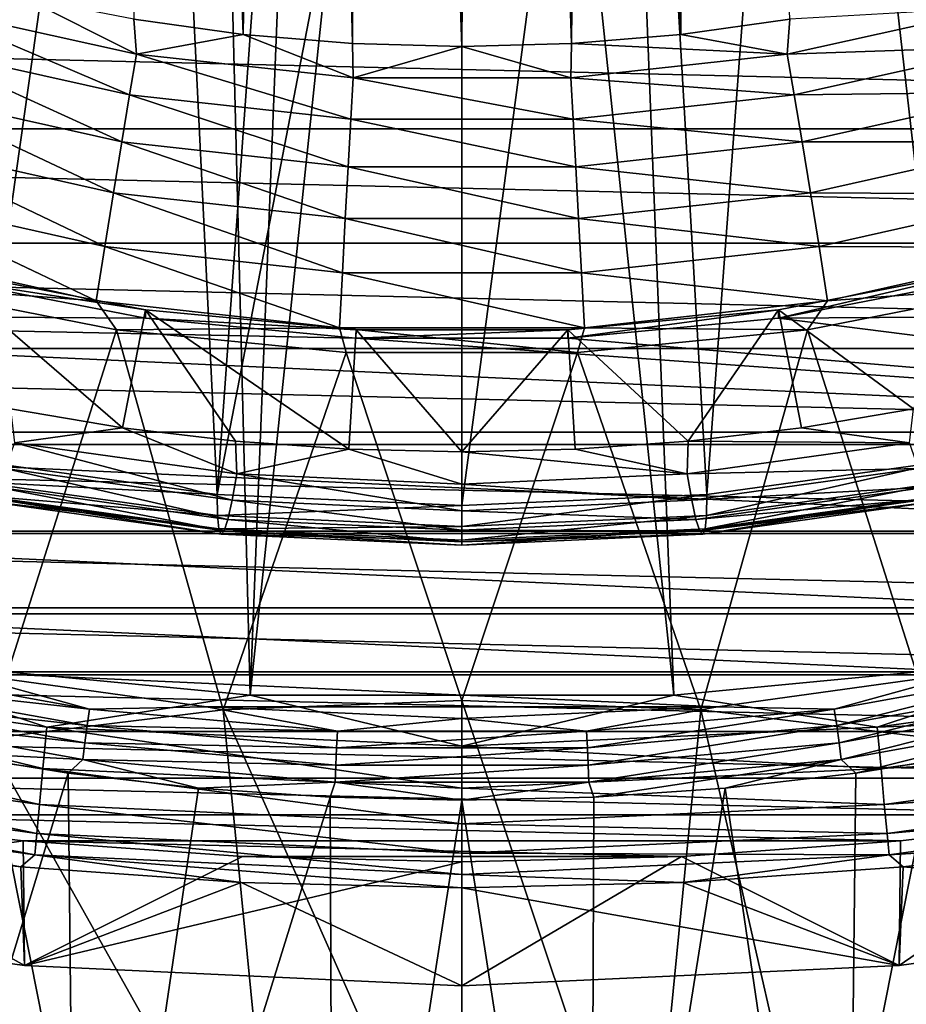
# Model space of a CAD drawing. Header units: metres. Extents: x -109 to 109, y -315 to 32.
# Tile 87 of 256: x -79.53 to -73.45, y -32.63 to -25.88. Entities that reach past the tile are written whole.
import ezdxf

# ---------------------------------------------------------------- set-up
doc = ezdxf.new("R2010")
doc.units = ezdxf.units.M
doc.layers.add('solid_K244242000C74_AAA', color=7, linetype='CONTINUOUS')

msp = doc.modelspace()

# ---------------------------------------------------------------- linework, layer by layer
at = {"layer": 'solid_K244242000C74_AAA'}
for points in [[(-77.250183, -26.040102, 72.491035), (-77.149727, -7.220623, 43.504402), (-77.424118, -7.26533, 43.595291)], [(-77.250183, -26.040102, 72.491035), (-76.499825, -26.060915, 72.49437), (-77.149727, -7.220623, 43.504402)], [(-76.499825, -26.060915, 72.49437), (-76.885284, -7.192336, 43.446877), (-77.149727, -7.220623, 43.504402)], [(-76.499825, -26.060915, 72.49437), (-76.62767, -7.178792, 43.419281), (-76.885284, -7.192336, 43.446877)], [(-76.499825, -26.060915, 72.49437), (-76.372528, -7.178788, 43.419273), (-76.62767, -7.178792, 43.419281)], [(-76.499825, -26.060915, 72.49437), (-75.749474, -26.040083, 72.491035), (-76.372528, -7.178788, 43.419273)], [(-75.749474, -26.040083, 72.491035), (-76.114922, -7.192319, 43.446842), (-76.372528, -7.178788, 43.419273)], [(-75.749474, -26.040083, 72.491035), (-75.850471, -7.220595, 43.504345), (-76.114922, -7.192319, 43.446842)], [(-75.749474, -26.040083, 72.491035), (-75.57608, -7.265295, 43.595219), (-75.850471, -7.220595, 43.504345)], [(-77.250183, -26.040102, 72.491035), (-77.424118, -7.26533, 43.595291), (-77.710472, -7.328542, 43.723858)], [(-75.749474, -26.040083, 72.491035), (-74.999443, -25.977449, 72.480888), (-75.57608, -7.265295, 43.595219)], [(-74.999443, -25.977449, 72.480888), (-75.289703, -7.328497, 43.72377), (-75.57608, -7.265295, 43.595219)], [(-78.000259, -25.977484, 72.480888), (-77.710472, -7.328542, 43.723858), (-78.008881, -7.412884, 43.895241)], [(-78.000259, -25.977484, 72.480888), (-77.250183, -26.040102, 72.491035), (-77.710472, -7.328542, 43.723858)], [(-74.999443, -25.977449, 72.480888), (-74.991295, -7.41283, 43.89513), (-75.289703, -7.328497, 43.72377)], [(-78.000259, -25.977484, 72.480888), (-78.008881, -7.412884, 43.895241), (-78.161728, -7.463614, 43.998173)], [(-74.999443, -25.977449, 72.480888), (-74.250511, -25.872911, 72.463966), (-74.991295, -7.41283, 43.89513)], [(-78.000259, -25.977484, 72.480888), (-78.161728, -7.463614, 43.998173), (-78.316971, -7.520115, 44.11285)], [(-78.000259, -25.977484, 72.480888), (-78.316971, -7.520115, 44.11285), (-78.474045, -7.582576, 44.239571)], [(-78.000259, -25.977484, 72.480888), (-78.474045, -7.582576, 44.239571), (-78.632393, -7.651224, 44.378662)], [(-78.749229, -25.872953, 72.463974), (-78.000259, -25.977484, 72.480888), (-78.632393, -7.651224, 44.378662)], [(-80.846611, -30.231241, -78.325066), (-79.202606, -16.485182, -73.288864), (-80.091133, -16.31469, -73.288864)], [(-69.299423, -29.681183, -78.325066), (-72.908875, -16.314692, -73.288864), (-73.797401, -16.485184, -73.288864)], [(-80.846611, -30.231241, -78.325066), (-78.30616, -16.607321, -73.288864), (-79.202606, -16.485182, -73.288864)], [(-72.153404, -30.231243, -78.325066), (-73.797401, -16.485184, -73.288864), (-74.693855, -16.607323, -73.288864)], [(-72.153404, -30.231243, -78.325066), (-69.299423, -29.681183, -78.325066), (-73.797401, -16.485184, -73.288864)], [(-80.846611, -30.231241, -78.325066), (-77.95327, -30.507523, -78.325066), (-78.30616, -16.607321, -73.288864)], [(-77.95327, -30.507523, -78.325066), (-77.404404, -16.680748, -73.288864), (-78.30616, -16.607321, -73.288864)], [(-72.153404, -30.231243, -78.325066), (-74.693855, -16.607323, -73.288864), (-75.595604, -16.68075, -73.288864)], [(-77.95327, -30.507523, -78.325066), (-76.500008, -16.705248, -73.288864), (-77.404404, -16.680748, -73.288864)], [(-77.95327, -30.507523, -78.325066), (-75.046753, -30.507524, -78.325066), (-76.500008, -16.705248, -73.288864)], [(-75.046753, -30.507524, -78.325066), (-75.595604, -16.68075, -73.288864), (-76.500008, -16.705248, -73.288864)], [(-75.046753, -30.507524, -78.325066), (-72.153404, -30.231243, -78.325066), (-75.595604, -16.68075, -73.288864)], [(-73.162186, -28.899717, 15.77705), (-74.150688, -20.191195, 3.007056), (-72.961403, -19.866507, 2.958723)], [(-79.837814, -28.899717, 15.77705), (-79.683655, -19.977785, 2.975354), (-78.612762, -20.239723, 3.01433)], [(-78.179466, -29.130526, 15.615437), (-79.837814, -28.899717, 15.77705), (-78.612762, -20.239723, 3.01433)], [(-78.179466, -29.130526, 15.615437), (-78.612762, -20.239723, 3.01433), (-77.549919, -20.393312, 3.037108)], [(-74.820534, -29.130526, 15.615437), (-75.332428, -20.381382, 3.035271), (-74.150688, -20.191195, 3.007056)], [(-73.162186, -28.899717, 15.77705), (-74.820534, -29.130526, 15.615437), (-74.150688, -20.191195, 3.007056)], [(-75.332428, -20.381382, 3.035271), (-76.5, -29.207785, 15.561338), (-76.5, -20.443523, 3.044675)], [(-74.820534, -29.130526, 15.615437), (-76.5, -29.207785, 15.561338), (-75.332428, -20.381382, 3.035271)], [(-78.179466, -29.130526, 15.615437), (-77.549919, -20.393312, 3.037108), (-76.5, -20.443523, 3.044675)], [(-78.179466, -29.130526, 15.615437), (-76.5, -20.443523, 3.044675), (-76.5, -29.207785, 15.561338)], [(-94.858315, -25.780809, -83.82), (-58.141685, -25.780809, -83.82), (-59.388916, -26.624954, -83.82)], [(-94.858315, -25.780809, -83.82), (-59.388916, -26.624954, -83.82), (-93.611084, -26.624954, -83.82)], [(-80.189514, -25.789936, 72.712173), (-78.730865, -26.111593, 72.761597), (-79.497078, -25.725977, 72.439957)], [(-78.730865, -26.111593, 72.761597), (-78.749229, -25.872953, 72.463974), (-79.497078, -25.725977, 72.439957)], [(-80.268448, -26.060793, 72.961937), (-78.779175, -26.391573, 73.009087), (-80.189514, -25.789936, 72.712173)], [(-78.779175, -26.391573, 73.009087), (-78.730865, -26.111593, 72.761597), (-80.189514, -25.789936, 72.712173)], [(-74.269142, -26.111593, 72.761597), (-72.810486, -25.789936, 72.712173), (-74.250511, -25.872911, 72.463966)], [(-72.731552, -26.060795, 72.961937), (-72.810486, -25.789936, 72.712173), (-74.269142, -26.111593, 72.761597)], [(-78.730865, -26.111593, 72.761597), (-78.000259, -25.977484, 72.480888), (-78.749229, -25.872953, 72.463974)], [(-74.269142, -26.111593, 72.761597), (-74.250511, -25.872911, 72.463966), (-74.999443, -25.977449, 72.480888)], [(-78.730865, -26.111593, 72.761597), (-77.246529, -26.2743, 72.786285), (-78.000259, -25.977484, 72.480888)], [(-77.246529, -26.2743, 72.786285), (-77.250183, -26.040102, 72.491035), (-78.000259, -25.977484, 72.480888)], [(-74.269142, -26.111593, 72.761597), (-74.999443, -25.977449, 72.480888), (-75.749474, -26.040083, 72.491035)], [(-77.246529, -26.2743, 72.786285), (-76.499825, -26.060915, 72.49437), (-77.250183, -26.040102, 72.491035)], [(-75.753471, -26.2743, 72.786285), (-75.749474, -26.040083, 72.491035), (-76.499825, -26.060915, 72.49437)], [(-75.753471, -26.2743, 72.786285), (-74.269142, -26.111593, 72.761597), (-75.749474, -26.040083, 72.491035)], [(-80.356483, -26.372541, 73.154381), (-78.832947, -26.712587, 73.198914), (-80.268448, -26.060793, 72.961937)], [(-78.832947, -26.712587, 73.198914), (-78.779175, -26.391573, 73.009087), (-80.268448, -26.060793, 72.961937)], [(-78.779175, -26.391573, 73.009087), (-77.262794, -26.558962, 73.032616), (-78.730865, -26.111593, 72.761597)], [(-77.262794, -26.558962, 73.032616), (-77.246529, -26.2743, 72.786285), (-78.730865, -26.111593, 72.761597)], [(-77.246529, -26.2743, 72.786285), (-75.753471, -26.2743, 72.786285), (-76.499825, -26.060915, 72.49437)], [(-74.220825, -26.391573, 73.009087), (-74.269142, -26.111593, 72.761597), (-75.753471, -26.2743, 72.786285)], [(-74.220825, -26.391573, 73.009087), (-72.731552, -26.060795, 72.961937), (-74.269142, -26.111593, 72.761597)], [(-72.643517, -26.372541, 73.154381), (-72.731552, -26.060795, 72.961937), (-74.220825, -26.391573, 73.009087)], [(-77.262794, -26.558962, 73.032616), (-75.737206, -26.558962, 73.032616), (-77.246529, -26.2743, 72.786285)], [(-75.737206, -26.558962, 73.032616), (-75.753471, -26.2743, 72.786285), (-77.246529, -26.2743, 72.786285)], [(-75.737206, -26.558962, 73.032616), (-74.220825, -26.391573, 73.009087), (-75.753471, -26.2743, 72.786285)], [(-80.450508, -26.714113, 73.282692), (-78.890274, -27.063242, 73.324333), (-80.356483, -26.372541, 73.154381)], [(-78.890274, -27.063242, 73.324333), (-78.832947, -26.712587, 73.198914), (-80.356483, -26.372541, 73.154381)], [(-78.832947, -26.712587, 73.198914), (-77.280884, -26.884726, 73.221092), (-78.779175, -26.391573, 73.009087)], [(-77.280884, -26.884726, 73.221092), (-77.262794, -26.558962, 73.032616), (-78.779175, -26.391573, 73.009087)], [(-74.167053, -26.712587, 73.198914), (-74.220825, -26.391573, 73.009087), (-75.737206, -26.558962, 73.032616)], [(-74.167053, -26.712587, 73.198914), (-72.643517, -26.372541, 73.154381), (-74.220825, -26.391573, 73.009087)], [(-72.549492, -26.714113, 73.282692), (-72.643517, -26.372541, 73.154381), (-74.167053, -26.712587, 73.198914)], [(-77.280884, -26.884726, 73.221092), (-75.719116, -26.884726, 73.221092), (-77.262794, -26.558962, 73.032616)], [(-75.719116, -26.884726, 73.221092), (-75.737206, -26.558962, 73.032616), (-77.262794, -26.558962, 73.032616)], [(-75.719116, -26.884726, 73.221092), (-74.167053, -26.712587, 73.198914), (-75.737206, -26.558962, 73.032616)], [(-93.611084, -26.624954, -83.82), (-59.388916, -26.624954, -83.82), (-60.675346, -27.409105, -83.82)], [(-93.611084, -26.624954, -83.82), (-60.675346, -27.409105, -83.82), (-92.324654, -27.409105, -83.82)], [(-80.54718, -27.073383, 73.342308), (-78.94912, -27.431091, 73.38089), (-80.450508, -26.714113, 73.282692)], [(-78.94912, -27.431091, 73.38089), (-78.890274, -27.063242, 73.324333), (-80.450508, -26.714113, 73.282692)], [(-78.890274, -27.063242, 73.324333), (-77.300148, -27.240032, 73.345039), (-78.832947, -26.712587, 73.198914)], [(-77.300148, -27.240032, 73.345039), (-77.280884, -26.884726, 73.221092), (-78.832947, -26.712587, 73.198914)], [(-74.109726, -27.063242, 73.324333), (-74.167053, -26.712587, 73.198914), (-75.719116, -26.884726, 73.221092)], [(-74.109726, -27.063242, 73.324333), (-72.549492, -26.714113, 73.282692), (-74.167053, -26.712587, 73.198914)], [(-72.452827, -27.073383, 73.342308), (-72.549492, -26.714113, 73.282692), (-74.109726, -27.063242, 73.324333)], [(-77.300148, -27.240032, 73.345039), (-75.699852, -27.240032, 73.345039), (-77.280884, -26.884726, 73.221092)], [(-75.699852, -27.240032, 73.345039), (-75.719116, -26.884726, 73.221092), (-77.280884, -26.884726, 73.221092)], [(-75.699852, -27.240032, 73.345039), (-74.109726, -27.063242, 73.324333), (-75.719116, -26.884726, 73.221092)], [(-78.94912, -27.431091, 73.38089), (-77.319908, -27.612267, 73.40004), (-78.890274, -27.063242, 73.324333)], [(-77.319908, -27.612267, 73.40004), (-77.300148, -27.240032, 73.345039), (-78.890274, -27.063242, 73.324333)], [(-74.05088, -27.431091, 73.38089), (-74.109726, -27.063242, 73.324333), (-75.699852, -27.240032, 73.345039)], [(-74.05088, -27.431091, 73.38089), (-72.452827, -27.073383, 73.342308), (-74.109726, -27.063242, 73.324333)], [(-80.643059, -27.437603, 73.331116), (-79.007393, -27.803078, 73.366585), (-80.54718, -27.073383, 73.342308)], [(-79.007393, -27.803078, 73.366585), (-78.94912, -27.431091, 73.38089), (-80.54718, -27.073383, 73.342308)], [(-72.356941, -27.437603, 73.331116), (-72.452827, -27.073383, 73.342308), (-74.05088, -27.431091, 73.38089)], [(-77.319908, -27.612267, 73.40004), (-75.680092, -27.612267, 73.40004), (-77.300148, -27.240032, 73.345039)], [(-75.680092, -27.612267, 73.40004), (-75.699852, -27.240032, 73.345039), (-77.300148, -27.240032, 73.345039)], [(-75.680092, -27.612267, 73.40004), (-74.05088, -27.431091, 73.38089), (-75.699852, -27.240032, 73.345039)], [(-92.324654, -27.409105, -83.82), (-60.675346, -27.409105, -83.82), (-61.997654, -28.131109, -83.82)], [(-92.324654, -27.409105, -83.82), (-61.997654, -28.131109, -83.82), (-91.002342, -28.131109, -83.82)], [(-80.643059, -27.437603, 73.331116), (-80.419182, -27.699507, 73.303947), (-79.007393, -27.803078, 73.366585)], [(-79.007393, -27.803078, 73.366585), (-77.339462, -27.988218, 73.384155), (-78.94912, -27.431091, 73.38089)], [(-77.339462, -27.988218, 73.384155), (-77.319908, -27.612267, 73.40004), (-78.94912, -27.431091, 73.38089)], [(-73.992607, -27.803078, 73.366585), (-74.05088, -27.431091, 73.38089), (-75.680092, -27.612267, 73.40004)], [(-73.992607, -27.803078, 73.366585), (-72.356941, -27.437603, 73.331116), (-74.05088, -27.431091, 73.38089)], [(-73.992607, -27.803078, 73.366585), (-72.580818, -27.699507, 73.303947), (-72.356941, -27.437603, 73.331116)], [(-80.085106, -27.647449, 18.607138), (-80.084618, -27.590168, 18.525169), (-78.670738, -27.864697, 18.332941)], [(-80.084618, -27.590168, 18.525169), (-79.596039, -28.544622, 17.856852), (-78.827438, -28.673836, 17.766376)], [(-78.670738, -27.864697, 18.332941), (-80.084618, -27.590168, 18.525169), (-78.827438, -28.673836, 17.766376)], [(-72.915382, -27.590168, 18.525169), (-74.329262, -27.864697, 18.332941), (-73.403984, -28.544626, 17.85685)], [(-74.329216, -27.922031, 18.414873), (-74.329262, -27.864697, 18.332941), (-72.915382, -27.590168, 18.525169)], [(-72.914894, -27.647449, 18.607138), (-74.329216, -27.922031, 18.414873), (-72.915382, -27.590168, 18.525169)], [(-86.260757, -27.871712, 18.450108), (-80.085106, -27.647449, 18.607138), (-78.670784, -27.922031, 18.414873)], [(-78.670784, -27.922031, 18.414873), (-80.085106, -27.647449, 18.607138), (-78.670738, -27.864697, 18.332941)], [(-77.339462, -27.988218, 73.384155), (-75.660538, -27.988218, 73.384155), (-77.319908, -27.612267, 73.40004)], [(-75.660538, -27.988218, 73.384155), (-75.680092, -27.612267, 73.40004), (-77.319908, -27.612267, 73.40004)], [(-75.660538, -27.988218, 73.384155), (-73.992607, -27.803078, 73.366585), (-75.680092, -27.612267, 73.40004)], [(-66.739204, -27.871689, 18.450123), (-74.329216, -27.922031, 18.414873), (-72.914894, -27.647449, 18.607138)], [(-78.869072, -28.003649, 73.337517), (-80.419182, -27.699507, 73.303947), (-79.761147, -30.80599, 72.579147)], [(-79.007393, -27.803078, 73.366585), (-80.419182, -27.699507, 73.303947), (-78.869072, -28.003649, 73.337517)], [(-72.580818, -27.699507, 73.303947), (-74.130928, -28.003649, 73.337517), (-73.238853, -30.80599, 72.579147)], [(-73.992607, -27.803078, 73.366585), (-74.130928, -28.003649, 73.337517), (-72.580818, -27.699507, 73.303947)], [(-79.007393, -27.803078, 73.366585), (-78.869072, -28.003649, 73.337517), (-77.339462, -27.988218, 73.384155)], [(-75.660538, -27.988218, 73.384155), (-74.130928, -28.003649, 73.337517), (-73.992607, -27.803078, 73.366585)], [(-86.260757, -27.871712, 18.450108), (-78.670784, -27.922031, 18.414873), (-77.226898, -28.06028, 18.318071)], [(-68.171417, -28.703545, 17.867651), (-86.260757, -27.871712, 18.450108), (-77.226898, -28.06028, 18.318071)], [(-68.171417, -28.703545, 17.867651), (-84.828537, -28.703568, 17.867636), (-86.260757, -27.871712, 18.450108)], [(-78.670738, -27.864697, 18.332941), (-78.827438, -28.673836, 17.766376), (-78.052216, -28.766029, 17.701822)], [(-78.670784, -27.922031, 18.414873), (-78.670738, -27.864697, 18.332941), (-77.226128, -28.00297, 18.236122)], [(-78.670738, -27.864697, 18.332941), (-78.052216, -28.766029, 17.701822), (-77.276543, -28.821222, 17.663176)], [(-77.226128, -28.00297, 18.236122), (-78.670738, -27.864697, 18.332941), (-77.276543, -28.821222, 17.663176)], [(-74.329262, -27.864697, 18.332941), (-75.773872, -28.00297, 18.236122), (-74.947807, -28.766031, 17.70182)], [(-75.773102, -28.06028, 18.318071), (-75.773872, -28.00297, 18.236122), (-74.329262, -27.864697, 18.332941)], [(-74.329216, -27.922031, 18.414873), (-75.773102, -28.06028, 18.318071), (-74.329262, -27.864697, 18.332941)], [(-74.329262, -27.864697, 18.332941), (-74.947807, -28.766031, 17.70182), (-74.172585, -28.67384, 17.766375)], [(-74.329262, -27.864697, 18.332941), (-74.172585, -28.67384, 17.766375), (-73.403984, -28.544626, 17.85685)], [(-66.739204, -27.871689, 18.450123), (-68.171417, -28.703545, 17.867651), (-74.329216, -27.922031, 18.414873)], [(-77.226898, -28.06028, 18.318071), (-78.670784, -27.922031, 18.414873), (-77.226128, -28.00297, 18.236122)], [(-68.171417, -28.703545, 17.867651), (-75.773102, -28.06028, 18.318071), (-74.329216, -27.922031, 18.414873)], [(-78.869072, -28.003649, 73.337517), (-79.761147, -30.80599, 72.579147), (-78.138466, -30.608818, 72.717209)], [(-77.339462, -27.988218, 73.384155), (-78.869072, -28.003649, 73.337517), (-77.293144, -28.15764, 73.354279)], [(-77.293144, -28.15764, 73.354279), (-78.869072, -28.003649, 73.337517), (-78.138466, -30.608818, 72.717209)], [(-77.339462, -27.988218, 73.384155), (-77.293144, -28.15764, 73.354279), (-75.706863, -28.157642, 73.354279)], [(-77.339462, -27.988218, 73.384155), (-75.706863, -28.157642, 73.354279), (-75.660538, -27.988218, 73.384155)], [(-77.226128, -28.00297, 18.236122), (-77.276543, -28.821222, 17.663176), (-76.5, -28.839422, 17.650431)], [(-77.226898, -28.06028, 18.318071), (-77.226128, -28.00297, 18.236122), (-75.773872, -28.00297, 18.236122)], [(-75.773102, -28.06028, 18.318071), (-77.226898, -28.06028, 18.318071), (-75.773872, -28.00297, 18.236122)], [(-75.773872, -28.00297, 18.236122), (-77.226128, -28.00297, 18.236122), (-76.5, -28.839422, 17.650431)], [(-75.773872, -28.00297, 18.236122), (-76.5, -28.839422, 17.650431), (-75.723473, -28.821222, 17.663174)], [(-75.773872, -28.00297, 18.236122), (-75.723473, -28.821222, 17.663174), (-74.947807, -28.766031, 17.70182)], [(-75.660538, -27.988218, 73.384155), (-75.706863, -28.157642, 73.354279), (-74.130928, -28.003649, 73.337517)], [(-74.130928, -28.003649, 73.337517), (-75.706863, -28.157642, 73.354279), (-74.861534, -30.608818, 72.717209)], [(-74.130928, -28.003649, 73.337517), (-74.861534, -30.608818, 72.717209), (-73.238853, -30.80599, 72.579147)], [(-68.171417, -28.703545, 17.867651), (-77.226898, -28.06028, 18.318071), (-75.773102, -28.06028, 18.318071)], [(-91.002342, -28.131109, -83.82), (-61.997654, -28.131109, -83.82), (-63.352322, -28.789171, -83.82)], [(-91.002342, -28.131109, -83.82), (-63.352322, -28.789171, -83.82), (-89.647675, -28.789171, -83.82)], [(-77.293144, -28.15764, 73.354279), (-78.138466, -30.608818, 72.717209), (-76.5, -30.542883, 72.763374)], [(-75.706863, -28.157642, 73.354279), (-77.293144, -28.15764, 73.354279), (-76.5, -30.542883, 72.763374)], [(-75.706863, -28.157642, 73.354279), (-76.5, -30.542883, 72.763374), (-74.861534, -30.608818, 72.717209)], [(-79.568764, -28.778145, 17.658573), (-78.827438, -28.673836, 17.766376), (-79.596039, -28.544622, 17.856852)], [(-73.431236, -28.778145, 17.658573), (-73.403984, -28.544626, 17.85685), (-74.172585, -28.67384, 17.766375)], [(-78.04409, -28.990349, 17.509987), (-78.827438, -28.673836, 17.766376), (-79.568764, -28.778145, 17.658573)], [(-78.04409, -28.990349, 17.509987), (-78.052216, -28.766029, 17.701822), (-78.827438, -28.673836, 17.766376)], [(-73.431236, -28.778145, 17.658573), (-74.172585, -28.67384, 17.766375), (-74.947807, -28.766031, 17.70182)], [(-68.171417, -28.703545, 17.867651), (-69.707886, -29.398687, 17.380907), (-84.828537, -28.703568, 17.867636)], [(-69.707886, -29.398687, 17.380907), (-83.292068, -29.398706, 17.380894), (-84.828537, -28.703568, 17.867636)], [(-89.647675, -28.789171, -83.82), (-63.352322, -28.789171, -83.82), (-64.737328, -29.382273, -83.82)], [(-89.647675, -28.789171, -83.82), (-64.737328, -29.382273, -83.82), (-88.262672, -29.382273, -83.82)], [(-79.568764, -28.778145, 17.658573), (-79.631462, -28.95433, 17.431271), (-78.075638, -29.17087, 17.279648)], [(-78.04409, -28.990349, 17.509987), (-79.568764, -28.778145, 17.658573), (-78.075638, -29.17087, 17.279648)], [(-78.04409, -28.990349, 17.509987), (-77.276543, -28.821222, 17.663176), (-78.052216, -28.766029, 17.701822)], [(-78.04409, -28.990349, 17.509987), (-76.5, -29.06138, 17.460249), (-77.276543, -28.821222, 17.663176)], [(-76.5, -29.06138, 17.460249), (-76.5, -28.839422, 17.650431), (-77.276543, -28.821222, 17.663176)], [(-74.95591, -28.990349, 17.509987), (-75.723473, -28.821222, 17.663174), (-76.5, -28.839422, 17.650431)], [(-74.95591, -28.990349, 17.509987), (-74.947807, -28.766031, 17.70182), (-75.723473, -28.821222, 17.663174)], [(-73.431236, -28.778145, 17.658573), (-74.947807, -28.766031, 17.70182), (-74.95591, -28.990349, 17.509987)], [(-73.431236, -28.778145, 17.658573), (-74.95591, -28.990349, 17.509987), (-73.368538, -28.95433, 17.431271)], [(-74.95591, -28.990349, 17.509987), (-76.5, -28.839422, 17.650431), (-76.5, -29.06138, 17.460249)], [(-79.831398, -29.044548, 16.032881), (-79.837814, -28.899717, 15.77705), (-78.179466, -29.130526, 15.615437)], [(-79.631462, -28.95433, 17.431271), (-79.689255, -29.082285, 17.172569), (-78.104713, -29.30282, 17.018148)], [(-78.075638, -29.17087, 17.279648), (-79.631462, -28.95433, 17.431271), (-78.104713, -29.30282, 17.018148)], [(-74.95591, -28.990349, 17.509987), (-74.924362, -29.17087, 17.279648), (-73.368538, -28.95433, 17.431271)], [(-73.368538, -28.95433, 17.431271), (-74.924362, -29.17087, 17.279648), (-73.310745, -29.082285, 17.172569)], [(-74.823761, -29.274914, 15.871577), (-74.820534, -29.130526, 15.615437), (-73.162186, -28.899717, 15.77705)], [(-73.168602, -29.044548, 16.032881), (-74.823761, -29.274914, 15.871577), (-73.162186, -28.899717, 15.77705)], [(-78.04409, -28.990349, 17.509987), (-78.075638, -29.17087, 17.279648), (-76.5, -29.243353, 17.228895)], [(-78.04409, -28.990349, 17.509987), (-76.5, -29.243353, 17.228895), (-76.5, -29.06138, 17.460249)], [(-74.95591, -28.990349, 17.509987), (-76.5, -29.06138, 17.460249), (-74.924362, -29.17087, 17.279648)], [(-78.176239, -29.274914, 15.871577), (-79.831398, -29.044548, 16.032881), (-78.179466, -29.130526, 15.615437)], [(-79.812378, -29.137844, 16.311399), (-79.831398, -29.044548, 16.032881), (-78.176239, -29.274914, 15.871577)], [(-79.689255, -29.082285, 17.172569), (-79.739914, -29.157084, 16.892429), (-78.130203, -29.381123, 16.735558)], [(-78.104713, -29.30282, 17.018148), (-79.689255, -29.082285, 17.172569), (-78.130203, -29.381123, 16.735558)], [(-76.5, -29.06138, 17.460249), (-76.5, -29.243353, 17.228895), (-74.924362, -29.17087, 17.279648)], [(-74.924362, -29.17087, 17.279648), (-74.895287, -29.30282, 17.018148), (-73.310745, -29.082285, 17.172569)], [(-73.310745, -29.082285, 17.172569), (-74.895287, -29.30282, 17.018148), (-73.260086, -29.157084, 16.892429)], [(-74.833328, -29.366894, 16.151018), (-74.823761, -29.274914, 15.871577), (-73.168602, -29.044548, 16.032881)], [(-73.187622, -29.137844, 16.311399), (-74.833328, -29.366894, 16.151018), (-73.168602, -29.044548, 16.032881)], [(-78.166672, -29.366894, 16.151018), (-79.812378, -29.137844, 16.311399), (-78.176239, -29.274914, 15.871577)], [(-79.781487, -29.175844, 16.601641), (-79.812378, -29.137844, 16.311399), (-78.166672, -29.366894, 16.151018)], [(-79.739914, -29.157084, 16.892429), (-79.781487, -29.175844, 16.601641), (-78.151123, -29.402758, 16.442755)], [(-78.130203, -29.381123, 16.735558), (-79.739914, -29.157084, 16.892429), (-78.151123, -29.402758, 16.442755)], [(-78.176239, -29.274914, 15.871577), (-78.179466, -29.130526, 15.615437), (-76.5, -29.207785, 15.561338)], [(-76.5, -29.352024, 15.817583), (-76.5, -29.207785, 15.561338), (-74.820534, -29.130526, 15.615437)], [(-74.823761, -29.274914, 15.871577), (-76.5, -29.352024, 15.817583), (-74.820534, -29.130526, 15.615437)], [(-74.895287, -29.30282, 17.018148), (-74.869797, -29.381123, 16.735558), (-73.260086, -29.157084, 16.892429)], [(-73.260086, -29.157084, 16.892429), (-74.869797, -29.381123, 16.735558), (-73.218513, -29.175844, 16.601641)], [(-74.848877, -29.402758, 16.442755), (-74.833328, -29.366894, 16.151018), (-73.187622, -29.137844, 16.311399)], [(-73.218513, -29.175844, 16.601641), (-74.848877, -29.402758, 16.442755), (-73.187622, -29.137844, 16.311399)], [(-78.151123, -29.402758, 16.442755), (-79.781487, -29.175844, 16.601641), (-78.166672, -29.366894, 16.151018)], [(-78.176239, -29.274914, 15.871577), (-76.5, -29.207785, 15.561338), (-76.5, -29.352024, 15.817583)], [(-78.075638, -29.17087, 17.279648), (-78.104713, -29.30282, 17.018148), (-76.5, -29.376642, 16.966457)], [(-78.075638, -29.17087, 17.279648), (-76.5, -29.376642, 16.966457), (-76.5, -29.243353, 17.228895)], [(-74.924362, -29.17087, 17.279648), (-76.5, -29.243353, 17.228895), (-74.895287, -29.30282, 17.018148)], [(-74.869797, -29.381123, 16.735558), (-74.848877, -29.402758, 16.442755), (-73.218513, -29.175844, 16.601641)], [(-78.166672, -29.366894, 16.151018), (-78.176239, -29.274914, 15.871577), (-76.5, -29.352024, 15.817583)], [(-76.5, -29.243353, 17.228895), (-76.5, -29.376642, 16.966457), (-74.895287, -29.30282, 17.018148)], [(-76.5, -29.443565, 16.097332), (-76.5, -29.352024, 15.817583), (-74.823761, -29.274914, 15.871577)], [(-74.833328, -29.366894, 16.151018), (-76.5, -29.443565, 16.097332), (-74.823761, -29.274914, 15.871577)], [(-78.166672, -29.366894, 16.151018), (-76.5, -29.352024, 15.817583), (-76.5, -29.443565, 16.097332)], [(-78.104713, -29.30282, 17.018148), (-78.130203, -29.381123, 16.735558), (-76.5, -29.456116, 16.683046)], [(-78.104713, -29.30282, 17.018148), (-76.5, -29.456116, 16.683046), (-76.5, -29.376642, 16.966457)], [(-74.895287, -29.30282, 17.018148), (-76.5, -29.376642, 16.966457), (-74.869797, -29.381123, 16.735558)], [(-88.262672, -29.382273, -83.82), (-64.737328, -29.382273, -83.82), (-66.148552, -29.908609, -83.82)], [(-88.262672, -29.382273, -83.82), (-66.148552, -29.908609, -83.82), (-86.851448, -29.908609, -83.82)], [(-69.707886, -29.398687, 17.380907), (-71.329849, -29.948681, 16.995796), (-83.292068, -29.398706, 17.380894)], [(-71.329849, -29.948681, 16.995796), (-81.670097, -29.948696, 16.995787), (-83.292068, -29.398706, 17.380894)], [(-78.151123, -29.402758, 16.442755), (-78.166672, -29.366894, 16.151018), (-76.5, -29.443565, 16.097332)], [(-78.130203, -29.381123, 16.735558), (-78.151123, -29.402758, 16.442755), (-76.5, -29.478714, 16.38957)], [(-78.151123, -29.402758, 16.442755), (-76.5, -29.443565, 16.097332), (-76.5, -29.478714, 16.38957)], [(-78.130203, -29.381123, 16.735558), (-76.5, -29.478714, 16.38957), (-76.5, -29.456116, 16.683046)], [(-76.5, -29.478714, 16.38957), (-76.5, -29.443565, 16.097332), (-74.833328, -29.366894, 16.151018)], [(-74.848877, -29.402758, 16.442755), (-76.5, -29.478714, 16.38957), (-74.833328, -29.366894, 16.151018)], [(-76.5, -29.376642, 16.966457), (-76.5, -29.456116, 16.683046), (-74.869797, -29.381123, 16.735558)], [(-74.869797, -29.381123, 16.735558), (-76.5, -29.456116, 16.683046), (-74.848877, -29.402758, 16.442755)], [(-76.5, -29.456116, 16.683046), (-76.5, -29.478714, 16.38957), (-74.848877, -29.402758, 16.442755)], [(-86.851448, -29.908609, -83.82), (-66.148552, -29.908609, -83.82), (-67.583076, -30.367197, -83.82)], [(-86.851448, -29.908609, -83.82), (-67.583076, -30.367197, -83.82), (-85.416924, -30.367197, -83.82)], [(-71.329849, -29.948681, 16.995796), (-73.016869, -30.346569, 16.717194), (-81.670097, -29.948696, 16.995787)], [(-73.016869, -30.346569, 16.717194), (-79.983078, -30.346579, 16.717186), (-81.670097, -29.948696, 16.995787)], [(-82.170158, -30.332661, -78.472404), (-79.347221, -30.726442, -78.472404), (-80.846611, -30.231241, -78.325066)], [(-79.347221, -30.726442, -78.472404), (-77.95327, -30.507523, -78.325066), (-80.846611, -30.231241, -78.325066)], [(-73.652779, -30.726442, -78.472404), (-72.153404, -30.231243, -78.325066), (-75.046753, -30.507524, -78.325066)], [(-73.652779, -30.726442, -78.472404), (-70.829842, -30.332661, -78.472404), (-72.153404, -30.231243, -78.325066)], [(-80.751381, -30.413055, 16.73855), (-80.721596, -30.301357, 16.766054), (-79.052917, -30.602234, 16.555378)], [(-79.052917, -30.602234, 16.555378), (-80.721596, -30.301357, 16.766054), (-79.983078, -30.346579, 16.717186)], [(-72.278404, -30.301357, 16.766054), (-73.947083, -30.602234, 16.555378), (-73.016869, -30.346569, 16.717194)], [(-73.92907, -30.716057, 16.526386), (-73.947083, -30.602234, 16.555378), (-72.278404, -30.301357, 16.766054)], [(-72.248619, -30.413055, 16.73855), (-73.92907, -30.716057, 16.526386), (-72.278404, -30.301357, 16.766054)], [(-85.416924, -30.367197, -83.82), (-67.583076, -30.367197, -83.82), (-69.03849, -30.757179, -83.82)], [(-85.416924, -30.367197, -83.82), (-69.03849, -30.757179, -83.82), (-83.96151, -30.757179, -83.82)], [(-82.222679, -30.613636, -78.672592), (-79.373596, -31.011066, -78.672592), (-82.170158, -30.332661, -78.472404)], [(-79.373596, -31.011066, -78.672592), (-79.347221, -30.726442, -78.472404), (-82.170158, -30.332661, -78.472404)], [(-73.016869, -30.346569, 16.717194), (-74.747566, -30.587307, 16.548628), (-79.983078, -30.346579, 16.717186)], [(-74.747566, -30.587307, 16.548628), (-78.25238, -30.587311, 16.548624), (-79.983078, -30.346579, 16.717186)], [(-79.052917, -30.602234, 16.555378), (-79.983078, -30.346579, 16.717186), (-78.25238, -30.587311, 16.548624)], [(-73.947083, -30.602234, 16.555378), (-74.747566, -30.587307, 16.548628), (-73.016869, -30.346569, 16.717194)], [(-70.777321, -30.613636, -78.672592), (-70.829842, -30.332661, -78.472404), (-73.652779, -30.726442, -78.472404)], [(-80.777702, -30.528933, 16.73876), (-80.751381, -30.413055, 16.73855), (-79.07093, -30.716057, 16.526386)], [(-79.07093, -30.716057, 16.526386), (-80.751381, -30.413055, 16.73855), (-79.052917, -30.602234, 16.555378)], [(-73.913155, -30.833809, 16.525284), (-73.92907, -30.716057, 16.526386), (-72.248619, -30.413055, 16.73855)], [(-72.222298, -30.528933, 16.73876), (-73.913155, -30.833809, 16.525284), (-72.248619, -30.413055, 16.73855)], [(-79.347221, -30.726442, -78.472404), (-76.5, -30.858078, -78.472404), (-77.95327, -30.507523, -78.325066)], [(-76.5, -30.858078, -78.472404), (-75.046753, -30.507524, -78.325066), (-77.95327, -30.507523, -78.325066)], [(-76.5, -30.858078, -78.472404), (-73.652779, -30.726442, -78.472404), (-75.046753, -30.507524, -78.325066)], [(-80.799072, -30.642445, 16.766672), (-80.777702, -30.528933, 16.73876), (-79.086845, -30.833809, 16.525284)], [(-79.086845, -30.833809, 16.525284), (-80.777702, -30.528933, 16.73876), (-79.07093, -30.716057, 16.526386)], [(-76.5, -30.542883, 72.763374), (-78.138466, -30.608818, 72.717209), (-76.5, -34.297863, 71.562988)], [(-76.5, -30.542883, 72.763374), (-76.5, -34.297863, 71.562988), (-75.230515, -34.348953, 71.527214)], [(-74.861534, -30.608818, 72.717209), (-76.5, -30.542883, 72.763374), (-75.230515, -34.348953, 71.527214)], [(-73.90023, -30.948843, 16.552128), (-73.913155, -30.833809, 16.525284), (-72.222298, -30.528933, 16.73876)], [(-72.200928, -30.642445, 16.766672), (-73.90023, -30.948843, 16.552128), (-72.222298, -30.528933, 16.73876)], [(-82.268013, -30.856131, -78.919411), (-79.396362, -31.256708, -78.919411), (-82.222679, -30.613636, -78.672592)], [(-79.396362, -31.256708, -78.919411), (-79.373596, -31.011066, -78.672592), (-82.222679, -30.613636, -78.672592)], [(-79.09977, -30.948843, 16.552128), (-80.088432, -30.897085, 16.715202), (-80.799072, -30.642445, 16.766672)], [(-79.09977, -30.948843, 16.552128), (-80.799072, -30.642445, 16.766672), (-79.086845, -30.833809, 16.525284)], [(-78.138466, -30.608818, 72.717209), (-79.761147, -30.80599, 72.579147), (-77.769485, -34.348953, 71.527214)], [(-79.07093, -30.716057, 16.526386), (-79.052917, -30.602234, 16.555378), (-77.354309, -30.753559, 16.449419)], [(-77.354309, -30.753559, 16.449419), (-79.052917, -30.602234, 16.555378), (-78.25238, -30.587311, 16.548624)], [(-74.747566, -30.587307, 16.548628), (-76.499969, -30.667879, 16.49221), (-78.25238, -30.587311, 16.548624)], [(-77.354309, -30.753559, 16.449419), (-78.25238, -30.587311, 16.548624), (-76.499969, -30.667879, 16.49221)], [(-78.138466, -30.608818, 72.717209), (-77.769485, -34.348953, 71.527214), (-76.5, -34.297863, 71.562988)], [(-75.645691, -30.753559, 16.449419), (-76.499969, -30.667879, 16.49221), (-74.747566, -30.587307, 16.548628)], [(-73.947083, -30.602234, 16.555378), (-75.645691, -30.753559, 16.449419), (-74.747566, -30.587307, 16.548628)], [(-75.639664, -30.86845, 16.41968), (-75.645691, -30.753559, 16.449419), (-73.947083, -30.602234, 16.555378)], [(-73.92907, -30.716057, 16.526386), (-75.639664, -30.86845, 16.41968), (-73.947083, -30.602234, 16.555378)], [(-74.861534, -30.608818, 72.717209), (-75.230515, -34.348953, 71.527214), (-73.973251, -34.50172, 71.42025)], [(-73.238853, -30.80599, 72.579147), (-74.861534, -30.608818, 72.717209), (-73.973251, -34.50172, 71.42025)], [(-72.200928, -30.642445, 16.766672), (-73.798752, -31.041641, 16.613983), (-73.90023, -30.948843, 16.552128)], [(-72.200928, -30.642445, 16.766672), (-72.911568, -30.897085, 16.715202), (-73.798752, -31.041641, 16.613983)], [(-73.626404, -31.011066, -78.672592), (-70.777321, -30.613636, -78.672592), (-73.652779, -30.726442, -78.472404)], [(-70.731987, -30.856131, -78.919411), (-70.777321, -30.613636, -78.672592), (-73.626404, -31.011066, -78.672592)], [(-75.645691, -30.753559, 16.449419), (-77.354309, -30.753559, 16.449419), (-76.499969, -30.667879, 16.49221)], [(-83.96151, -30.757179, -83.82), (-69.03849, -30.757179, -83.82), (-70.510254, -31.077324, -83.82)], [(-83.96151, -30.757179, -83.82), (-70.510254, -31.077324, -83.82), (-82.489746, -31.077324, -83.82)], [(-79.373596, -31.011066, -78.672592), (-76.5, -31.143921, -78.672592), (-79.347221, -30.726442, -78.472404)], [(-76.5, -31.143921, -78.672592), (-76.5, -30.858078, -78.472404), (-79.347221, -30.726442, -78.472404)], [(-79.086845, -30.833809, 16.525284), (-79.07093, -30.716057, 16.526386), (-77.360336, -30.86845, 16.41968)], [(-77.360336, -30.86845, 16.41968), (-79.07093, -30.716057, 16.526386), (-77.354309, -30.753559, 16.449419)], [(-77.360336, -30.86845, 16.41968), (-77.354309, -30.753559, 16.449419), (-75.645691, -30.753559, 16.449419)], [(-75.639664, -30.86845, 16.41968), (-77.360336, -30.86845, 16.41968), (-75.645691, -30.753559, 16.449419)], [(-73.626404, -31.011066, -78.672592), (-73.652779, -30.726442, -78.472404), (-76.5, -30.858078, -78.472404)], [(-75.634338, -30.987146, 16.417915), (-75.639664, -30.86845, 16.41968), (-73.92907, -30.716057, 16.526386)], [(-73.913155, -30.833809, 16.525284), (-75.634338, -30.987146, 16.417915), (-73.92907, -30.716057, 16.526386)], [(-79.761147, -30.80599, 72.579147), (-81.352425, -31.1325, 72.350525), (-79.026749, -34.50172, 71.42025)], [(-79.761147, -30.80599, 72.579147), (-79.026749, -34.50172, 71.42025), (-77.769485, -34.348953, 71.527214)], [(-79.09977, -30.948843, 16.552128), (-79.086845, -30.833809, 16.525284), (-77.365662, -30.987146, 16.417915)], [(-77.365662, -30.987146, 16.417915), (-79.086845, -30.833809, 16.525284), (-77.360336, -30.86845, 16.41968)], [(-75.630013, -31.102945, 16.444225), (-75.634338, -30.987146, 16.417915), (-73.913155, -30.833809, 16.525284)], [(-73.90023, -30.948843, 16.552128), (-75.630013, -31.102945, 16.444225), (-73.913155, -30.833809, 16.525284)], [(-73.238853, -30.80599, 72.579147), (-73.973251, -34.50172, 71.42025), (-72.740326, -34.754704, 71.243111)], [(-82.304764, -31.052761, -79.20536), (-79.414818, -31.455891, -79.20536), (-82.268013, -30.856131, -78.919411)], [(-79.414818, -31.455891, -79.20536), (-79.396362, -31.256708, -78.919411), (-82.268013, -30.856131, -78.919411)], [(-80.869568, -36.520866, 20.754938), (-80.088432, -30.897085, 16.715202), (-79.201248, -31.041641, 16.613983)], [(-79.09977, -30.948843, 16.552128), (-79.201248, -31.041641, 16.613983), (-80.088432, -30.897085, 16.715202)], [(-77.365662, -30.987146, 16.417915), (-77.360336, -30.86845, 16.41968), (-75.639664, -30.86845, 16.41968)], [(-75.634338, -30.987146, 16.417915), (-77.365662, -30.987146, 16.417915), (-75.639664, -30.86845, 16.41968)], [(-76.5, -31.143921, -78.672592), (-73.626404, -31.011066, -78.672592), (-76.5, -30.858078, -78.472404)], [(-73.862328, -36.794296, 20.56348), (-73.798752, -31.041641, 16.613983), (-72.911568, -30.897085, 16.715202)], [(-72.130432, -36.520866, 20.754938), (-73.862328, -36.794296, 20.56348), (-72.911568, -30.897085, 16.715202)], [(-73.603638, -31.256708, -78.919411), (-70.731987, -30.856131, -78.919411), (-73.626404, -31.011066, -78.672592)], [(-70.695236, -31.052761, -79.20536), (-70.731987, -30.856131, -78.919411), (-73.603638, -31.256708, -78.919411)], [(-79.09977, -30.948843, 16.552128), (-78.305565, -31.145224, 16.541454), (-79.201248, -31.041641, 16.613983)], [(-77.369987, -31.102945, 16.444225), (-78.305565, -31.145224, 16.541454), (-79.09977, -30.948843, 16.552128)], [(-77.369987, -31.102945, 16.444225), (-79.09977, -30.948843, 16.552128), (-77.365662, -30.987146, 16.417915)], [(-73.90023, -30.948843, 16.552128), (-75.595795, -31.207502, 16.497847), (-75.630013, -31.102945, 16.444225)], [(-73.90023, -30.948843, 16.552128), (-74.694435, -31.145224, 16.541454), (-75.595795, -31.207502, 16.497847)], [(-73.90023, -30.948843, 16.552128), (-73.798752, -31.041641, 16.613983), (-74.694435, -31.145224, 16.541454)], [(-82.331833, -31.19754, -79.521729), (-79.428406, -31.602552, -79.521729), (-82.304764, -31.052761, -79.20536)], [(-79.428406, -31.602552, -79.521729), (-79.414818, -31.455891, -79.20536), (-82.304764, -31.052761, -79.20536)], [(-79.137672, -36.794296, 20.56348), (-80.869568, -36.520866, 20.754938), (-79.201248, -31.041641, 16.613983)], [(-79.396362, -31.256708, -78.919411), (-76.5, -31.390615, -78.919411), (-79.373596, -31.011066, -78.672592)], [(-76.5, -31.390615, -78.919411), (-76.5, -31.143921, -78.672592), (-79.373596, -31.011066, -78.672592)], [(-79.137672, -36.794296, 20.56348), (-79.201248, -31.041641, 16.613983), (-78.305565, -31.145224, 16.541454)], [(-77.369987, -31.102945, 16.444225), (-77.365662, -30.987146, 16.417915), (-75.634338, -30.987146, 16.417915)], [(-75.630013, -31.102945, 16.444225), (-77.369987, -31.102945, 16.444225), (-75.634338, -30.987146, 16.417915)], [(-73.603638, -31.256708, -78.919411), (-73.626404, -31.011066, -78.672592), (-76.5, -31.143921, -78.672592)], [(-73.862328, -36.794296, 20.56348), (-74.694435, -31.145224, 16.541454), (-73.798752, -31.041641, 16.613983)], [(-73.585182, -31.455891, -79.20536), (-70.695236, -31.052761, -79.20536), (-73.603638, -31.256708, -78.919411)], [(-70.668167, -31.19754, -79.521729), (-70.695236, -31.052761, -79.20536), (-73.585182, -31.455891, -79.20536)], [(-82.489746, -31.077324, -83.82), (-70.510254, -31.077324, -83.82), (-71.995758, -31.32715, -83.82)], [(-82.489746, -31.077324, -83.82), (-71.995758, -31.32715, -83.82), (-81.004242, -31.32715, -83.82)], [(-77.369987, -31.102945, 16.444225), (-77.404205, -31.207502, 16.497847), (-78.305565, -31.145224, 16.541454)], [(-77.369987, -31.102945, 16.444225), (-76.5, -31.228283, 16.483295), (-77.404205, -31.207502, 16.497847)], [(-75.630013, -31.102945, 16.444225), (-76.5, -31.228283, 16.483295), (-77.369987, -31.102945, 16.444225)], [(-75.630013, -31.102945, 16.444225), (-75.595795, -31.207502, 16.497847), (-76.5, -31.228283, 16.483295)], [(-81.352425, -31.1325, 72.350525), (-80.259674, -34.754704, 71.243111), (-79.026749, -34.50172, 71.42025)], [(-79.137672, -36.794296, 20.56348), (-78.305565, -31.145224, 16.541454), (-77.404205, -31.207502, 16.497847)], [(-76.5, -31.390615, -78.919411), (-73.603638, -31.256708, -78.919411), (-76.5, -31.143921, -78.672592)], [(-75.618118, -36.931633, 20.467318), (-75.595795, -31.207502, 16.497847), (-74.694435, -31.145224, 16.541454)], [(-73.862328, -36.794296, 20.56348), (-75.618118, -36.931633, 20.467318), (-74.694435, -31.145224, 16.541454)], [(-82.331833, -31.19754, -79.521729), (-81.029556, -31.503733, -79.857155), (-79.525421, -31.683575, -79.857155)], [(-82.331833, -31.19754, -79.521729), (-79.525421, -31.683575, -79.857155), (-79.428406, -31.602552, -79.521729)], [(-77.381882, -36.931633, 20.467318), (-79.137672, -36.794296, 20.56348), (-77.404205, -31.207502, 16.497847)], [(-77.381882, -36.931633, 20.467318), (-77.404205, -31.207502, 16.497847), (-76.5, -31.228283, 16.483295)], [(-75.618118, -36.931633, 20.467318), (-77.381882, -36.931633, 20.467318), (-76.5, -31.228283, 16.483295)], [(-75.618118, -36.931633, 20.467318), (-76.5, -31.228283, 16.483295), (-75.595795, -31.207502, 16.497847)], [(-73.571594, -31.602552, -79.521729), (-70.668167, -31.19754, -79.521729), (-73.585182, -31.455891, -79.20536)], [(-73.571594, -31.602552, -79.521729), (-71.970451, -31.503733, -79.857155), (-70.668167, -31.19754, -79.521729)], [(-79.414818, -31.455891, -79.20536), (-76.5, -31.590652, -79.20536), (-79.396362, -31.256708, -78.919411)], [(-76.5, -31.590652, -79.20536), (-76.5, -31.390615, -78.919411), (-79.396362, -31.256708, -78.919411)], [(-73.585182, -31.455891, -79.20536), (-73.603638, -31.256708, -78.919411), (-76.5, -31.390615, -78.919411)], [(-82.471878, -31.946623, -83.669998), (-81.004242, -31.32715, -83.82), (-79.508156, -31.50601, -83.82)], [(-81.004242, -31.32715, -83.82), (-71.995758, -31.32715, -83.82), (-73.491844, -31.50601, -83.82)], [(-81.004242, -31.32715, -83.82), (-73.491844, -31.50601, -83.82), (-79.508156, -31.50601, -83.82)], [(-73.501381, -32.36137, -83.669998), (-73.491844, -31.50601, -83.82), (-71.995758, -31.32715, -83.82)], [(-70.528122, -31.946623, -83.669998), (-73.501381, -32.36137, -83.669998), (-71.995758, -31.32715, -83.82)], [(-79.428406, -31.602552, -79.521729), (-76.5, -31.73794, -79.521729), (-79.414818, -31.455891, -79.20536)], [(-76.5, -31.73794, -79.521729), (-76.5, -31.590652, -79.20536), (-79.414818, -31.455891, -79.20536)], [(-76.5, -31.590652, -79.20536), (-73.585182, -31.455891, -79.20536), (-76.5, -31.390615, -78.919411)], [(-73.571594, -31.602552, -79.521729), (-73.585182, -31.455891, -79.20536), (-76.5, -31.590652, -79.20536)], [(-81.029556, -31.503733, -79.857155), (-82.471878, -31.946623, -83.669998), (-79.498619, -32.36137, -83.669998)], [(-79.498619, -32.36137, -83.669998), (-82.471878, -31.946623, -83.669998), (-79.508156, -31.50601, -83.82)], [(-79.525421, -31.683575, -79.857155), (-81.029556, -31.503733, -79.857155), (-79.498619, -32.36137, -83.669998)], [(-79.508156, -31.50601, -83.82), (-73.491844, -31.50601, -83.82), (-74.994003, -31.613438, -83.82)], [(-79.508156, -31.50601, -83.82), (-74.994003, -31.613438, -83.82), (-78.005997, -31.613438, -83.82)], [(-79.498619, -32.36137, -83.669998), (-79.508156, -31.50601, -83.82), (-78.005997, -31.613438, -83.82)], [(-73.501381, -32.36137, -83.669998), (-74.994003, -31.613438, -83.82), (-73.491844, -31.50601, -83.82)], [(-73.571594, -31.602552, -79.521729), (-73.474579, -31.683575, -79.857155), (-71.970451, -31.503733, -79.857155)], [(-71.970451, -31.503733, -79.857155), (-73.474579, -31.683575, -79.857155), (-70.528122, -31.946623, -83.669998)], [(-76.5, -31.73794, -79.521729), (-73.571594, -31.602552, -79.521729), (-76.5, -31.590652, -79.20536)], [(-79.428406, -31.602552, -79.521729), (-79.525421, -31.683575, -79.857155), (-78.014427, -31.791643, -79.857155)], [(-79.498619, -32.36137, -83.669998), (-78.005997, -31.613438, -83.82), (-76.5, -31.649307, -83.82)], [(-76.5, -32.5, -83.669998), (-79.498619, -32.36137, -83.669998), (-76.5, -31.649307, -83.82)], [(-79.428406, -31.602552, -79.521729), (-78.014427, -31.791643, -79.857155), (-76.5, -31.827694, -79.857155)], [(-79.428406, -31.602552, -79.521729), (-76.5, -31.827694, -79.857155), (-76.5, -31.73794, -79.521729)], [(-78.005997, -31.613438, -83.82), (-74.994003, -31.613438, -83.82), (-76.5, -31.649307, -83.82)], [(-76.5, -31.73794, -79.521729), (-74.985573, -31.791643, -79.857155), (-73.571594, -31.602552, -79.521729)], [(-76.5, -32.5, -83.669998), (-76.5, -31.649307, -83.82), (-74.994003, -31.613438, -83.82)], [(-73.501381, -32.36137, -83.669998), (-76.5, -32.5, -83.669998), (-74.994003, -31.613438, -83.82)], [(-73.571594, -31.602552, -79.521729), (-74.985573, -31.791643, -79.857155), (-73.474579, -31.683575, -79.857155)], [(-78.014427, -31.791643, -79.857155), (-79.525421, -31.683575, -79.857155), (-79.498619, -32.36137, -83.669998)], [(-73.474579, -31.683575, -79.857155), (-74.985573, -31.791643, -79.857155), (-73.501381, -32.36137, -83.669998)], [(-73.474579, -31.683575, -79.857155), (-73.501381, -32.36137, -83.669998), (-70.528122, -31.946623, -83.669998)], [(-78.014427, -31.791643, -79.857155), (-79.498619, -32.36137, -83.669998), (-76.5, -32.5, -83.669998)], [(-76.5, -31.827694, -79.857155), (-78.014427, -31.791643, -79.857155), (-76.5, -32.5, -83.669998)], [(-76.5, -31.73794, -79.521729), (-76.5, -31.827694, -79.857155), (-74.985573, -31.791643, -79.857155)], [(-74.985573, -31.791643, -79.857155), (-76.5, -31.827694, -79.857155), (-73.501381, -32.36137, -83.669998)], [(-76.5, -31.827694, -79.857155), (-76.5, -32.5, -83.669998), (-73.501381, -32.36137, -83.669998)]]:
    msp.add_3dface(points, dxfattribs=at)

doc.saveas('drawing.dxf')
